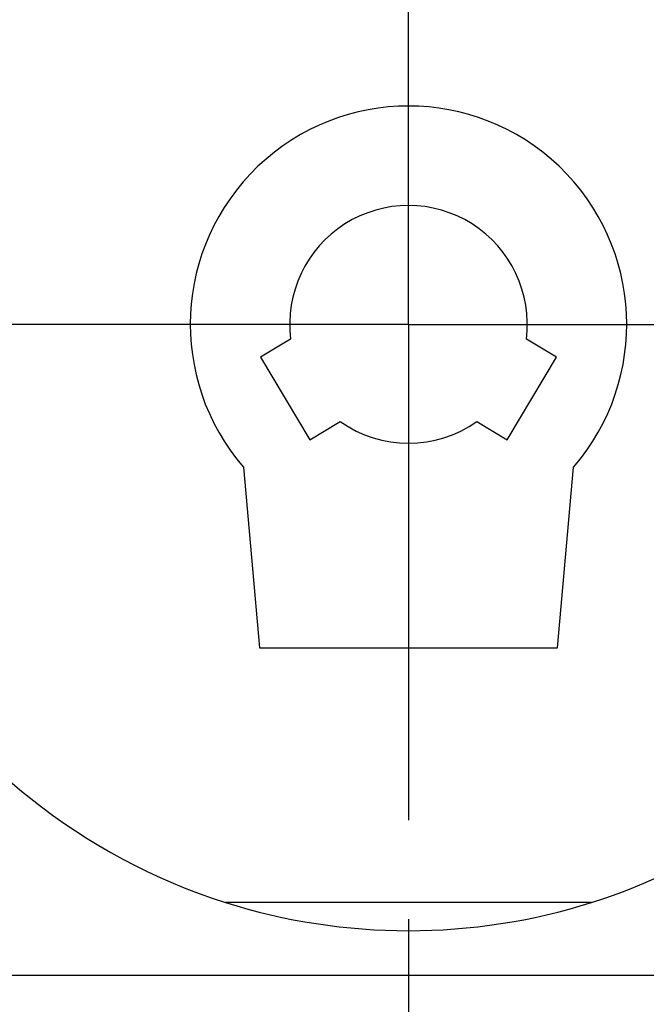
# Model space of a CAD drawing. Header units: millimetres. Extents: x 0 to 1189, y 0 to 841.
# Tile 67 of 175: x 181 to 212, y 656 to 705. Entities that reach past the tile are written whole.
import ezdxf

# ---------------------------------------------------------------- set-up
doc = ezdxf.new("R2010")
doc.units = ezdxf.units.MM
doc.header["$LTSCALE"] = 65.395
doc.linetypes.add('CENTER', pattern=[0.6, 0.375, -0.075, 0.075, -0.075])
for name, color, linetype in [('25067_000000_IMO-2_SKL_PBL885', 7, 'CONTINUOUS'), ('25067_000000_TLKGS_MARKETING_ABL712', 7, 'CONTINUOUS'), ('25067_030000_TLKGS_V_ABL713', 7, 'CONTINUOUS'), ('25067_100000_TLKGS_V_ABL886', 7, 'CONTINUOUS'), ('25067_111000_21_SIMPLE1_A_ABL887', 7, 'CONTINUOUS'), ('25067_111000_21_SIMPLE1_T1_A_PBL888', 7, 'CONTINUOUS'), ('6M25C_GENSET_GENERATOR_ABL733', 7, 'CONTINUOUS'), ('6M25C_GENSET_GENERATOR_T1_PBL734', 7, 'CONTINUOUS'), ('6M25C_GENSET_KPL_GRUNDRAHMEN_ABL719', 7, 'CONTINUOUS'), ('6M25C_GENSET_KPL_GRUNDRAHMEN_T1_PBL720', 7, 'CONTINUOUS'), ('6M25C_GENSET_SCHUTZHAUBE_ABL784', 7, 'CONTINUOUS'), ('6M25C_GENSET_SCHUTZHAUBE_T1_PBL785', 7, 'CONTINUOUS'), ('rechts_3_VBL711', 7, 'CONTINUOUS')]:
    doc.layers.add(name, color=color, linetype=linetype)

# ---------------------------------------------------------------- blocks, each defined once
blk = doc.blocks.new('25067_111000_21_SIMPLE1_T1_A_PBL888', base_point=(200, 673.2))
at = {"layer": '25067_111000_21_SIMPLE1_T1_A_PBL888', "color": 7, "linetype": 'Continuous'}
for p, q in [((174, 674.8), (174, 671.6)), ((226, 671.6), (226, 673))]:
    blk.add_line(p, q, dxfattribs=at)
blk = doc.blocks.new('25067_111000_21_SIMPLE1_A_ABL887', base_point=(200, 673.2))
at = {"layer": '25067_111000_21_SIMPLE1_T1_A_PBL888'}
blk.add_blockref('25067_111000_21_SIMPLE1_T1_A_PBL888', (200, 673.2), dxfattribs=at)
blk = doc.blocks.new('25067_100000_TLKGS_V_ABL886', base_point=(200, 673.2))
at = {"layer": '25067_111000_21_SIMPLE1_A_ABL887'}
blk.add_blockref('25067_111000_21_SIMPLE1_A_ABL887', (200, 673.2), dxfattribs=at)
blk = doc.blocks.new('25067_030000_TLKGS_V_ABL713', base_point=(187.48, 729.393))
at = {"layer": '25067_100000_TLKGS_V_ABL886'}
blk.add_blockref('25067_100000_TLKGS_V_ABL886', (200, 673.2), dxfattribs=at)
blk = doc.blocks.new('25067_000000_TLKGS_MARKETING_ABL712', base_point=(187.48, 729.393))
at = {"layer": '25067_030000_TLKGS_V_ABL713'}
blk.add_blockref('25067_030000_TLKGS_V_ABL713', (187.48, 729.393), dxfattribs=at)
blk = doc.blocks.new('6M25C_GENSET_KPL_GRUNDRAHMEN_T1_PBL720', base_point=(200, 655.6))
at = {"layer": '6M25C_GENSET_KPL_GRUNDRAHMEN_T1_PBL720', "color": 7, "linetype": 'Continuous'}
blk.add_line((170.4, 657.8), (229.6, 657.8), dxfattribs=at)
blk = doc.blocks.new('6M25C_GENSET_KPL_GRUNDRAHMEN_ABL719', base_point=(200, 655.6))
at = {"layer": '6M25C_GENSET_KPL_GRUNDRAHMEN_T1_PBL720'}
blk.add_blockref('6M25C_GENSET_KPL_GRUNDRAHMEN_T1_PBL720', (200, 655.6), dxfattribs=at)
blk = doc.blocks.new('6M25C_GENSET_GENERATOR_T1_PBL734', base_point=(198.5, 711.68))
at = {"layer": '6M25C_GENSET_GENERATOR_T1_PBL734', "color": 7, "linetype": 'Continuous'}
for p, q in [((194.165, 689.271), (192.671, 688.373)), ((207.329, 688.373), (205.835, 689.271)), ((192.671, 688.373), (195.123, 684.293)), ((204.877, 684.293), (207.329, 688.373)), ((195.123, 684.293), (196.617, 685.191)), ((203.383, 685.191), (204.877, 684.293)), ((191.833, 682.933), (192.621, 674)), ((207.379, 674), (208.167, 682.933)), ((192.621, 674), (207.379, 674)), ((209.058, 661.4), (190.942, 661.4))]:
    blk.add_line(p, q, dxfattribs=at)
for radius, start, end in [(10.8, 319.1311, 220.8689), (5.88, 352.8762, 187.1238), (5.88, 234.8762, 305.1238), (30, 210.4421, 252.4271), (30, 287.5729, 329.5579), (30, 252.4271, 287.5729)]:
    blk.add_arc((200, 690), radius, start, end, dxfattribs=at)
blk = doc.blocks.new('6M25C_GENSET_GENERATOR_ABL733', base_point=(198.5, 711.68))
at = {"layer": '6M25C_GENSET_GENERATOR_T1_PBL734'}
blk.add_blockref('6M25C_GENSET_GENERATOR_T1_PBL734', (198.5, 711.68), dxfattribs=at)
blk = doc.blocks.new('6M25C_GENSET_SCHUTZHAUBE_T1_PBL785', base_point=(200, 673.2))
at = {"layer": '6M25C_GENSET_SCHUTZHAUBE_T1_PBL785', "color": 7, "linetype": 'Continuous'}
for p, q in [((173.2, 672.6), (173.2, 674.8)), ((226.8, 673), (226.8, 674.8)), ((172.64, 674.64), (172.64, 672.24)), ((227.36, 672.24), (227.36, 674.64)), ((224.707, 673), (227.04, 673)), ((227.04, 673), (227.04, 671.6)), ((172.96, 672.6), (173.2, 672.6)), ((172.96, 671.6), (172.96, 672.6)), ((169.76, 671.76), (169.76, 671.6)), ((172.32, 671.92), (169.92, 671.92)), ((230.08, 671.92), (227.68, 671.92)), ((230.24, 671.6), (230.24, 671.76))]:
    blk.add_line(p, q, dxfattribs=at)
for centre, radius, start, end in [((172.8, 674.64), 0.16, 90, 180), ((227.2, 674.64), 0.16, 0, 90), ((172.32, 672.24), 0.32, 270, 360), ((227.68, 672.24), 0.32, 180, 270), ((169.92, 671.76), 0.16, 90, 180), ((230.08, 671.76), 0.16, 0, 90)]:
    blk.add_arc(centre, radius, start, end, dxfattribs=at)
blk = doc.blocks.new('6M25C_GENSET_SCHUTZHAUBE_ABL784', base_point=(200, 673.2))
at = {"layer": '6M25C_GENSET_SCHUTZHAUBE_T1_PBL785'}
blk.add_blockref('6M25C_GENSET_SCHUTZHAUBE_T1_PBL785', (200, 673.2), dxfattribs=at)
blk = doc.blocks.new('25067_000000_IMO-2_SKL_PBL885', base_point=(200.267, 721.688))
at = {"layer": '25067_000000_IMO-2_SKL_PBL885', "color": 2, "linetype": 'CENTER'}
for q in [(200, 802.776), (171.658, 690), (228.877, 690), (200, 640.6)]:
    blk.add_line((200, 690), q, dxfattribs=at)
blk = doc.blocks.new('RECHTS_3_VBL711', base_point=(196.55, 721.188))
at = {"layer": '25067_000000_IMO-2_SKL_PBL885'}
blk.add_blockref('25067_000000_IMO-2_SKL_PBL885', (200.267, 721.688), dxfattribs=at)
at = {"layer": '25067_000000_TLKGS_MARKETING_ABL712'}
blk.add_blockref('25067_000000_TLKGS_MARKETING_ABL712', (187.48, 729.393), dxfattribs=at)
at = {"layer": '6M25C_GENSET_GENERATOR_ABL733'}
blk.add_blockref('6M25C_GENSET_GENERATOR_ABL733', (198.5, 711.68), dxfattribs=at)
at = {"layer": '6M25C_GENSET_KPL_GRUNDRAHMEN_ABL719'}
blk.add_blockref('6M25C_GENSET_KPL_GRUNDRAHMEN_ABL719', (200, 655.6), dxfattribs=at)
at = {"layer": '6M25C_GENSET_SCHUTZHAUBE_ABL784'}
blk.add_blockref('6M25C_GENSET_SCHUTZHAUBE_ABL784', (200, 673.2), dxfattribs=at)

msp = doc.modelspace()

# ---------------------------------------------------------------- block references
at = {"layer": 'rechts_3_VBL711'}
msp.add_blockref('RECHTS_3_VBL711', (196.55, 721.18788), dxfattribs=at)

doc.saveas('drawing.dxf')
